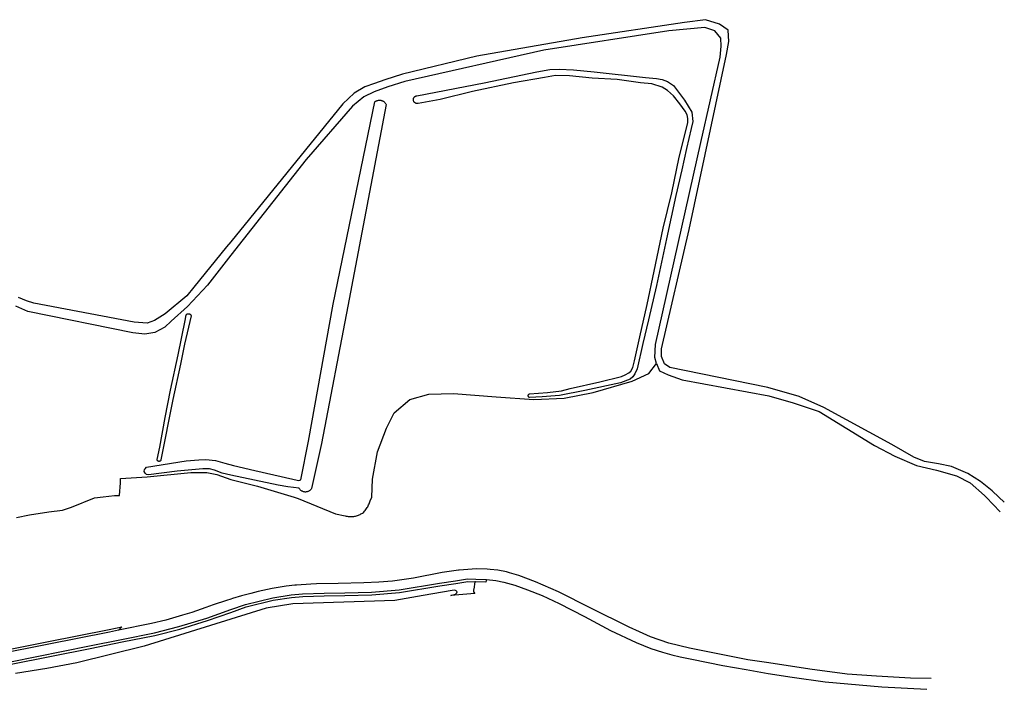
# Model space of a CAD drawing. Header units: metres. Extents: x 155581 to 157790, y 453982 to 460043.
# Tile 40 of 79: x 157421 to 157790, y 456428 to 456679. Entities that reach past the tile are written whole.
import ezdxf

# ---------------------------------------------------------------- set-up
doc = ezdxf.new("R2010")
doc.units = ezdxf.units.M
doc.header["$LTSCALE"] = 4
for name, color, linetype in [('G_BTD', 3, 'CONTINUOUS'), ('G_OWG', 6, 'CONTINUOUS'), ('G_WGD', 7, 'CONTINUOUS')]:
    doc.layers.add(name, color=color, linetype=linetype)

msp = doc.modelspace()

# ---------------------------------------------------------------- linework, layer by layer
at = {"layer": 'G_BTD', "linetype": 'Continuous', "transparency": 33554687}
for points in [[(157568.489, 456648.966), (157568.49, 456649.118), (157568.506, 456649.269), (157568.539, 456649.417), (157568.587, 456649.561), (157568.65, 456649.7), (157568.727, 456649.831), (157568.817, 456649.953), (157568.92, 456650.066), (157569.034, 456650.167), (157569.158, 456650.255), (157569.29, 456650.33), (157569.43, 456650.391), (157569.575, 456650.437), (157569.725, 456650.467), (157569.752, 456650.471), (157595.099, 456655.322), (157614.81, 456659.472), (157619.737, 456660.315), (157623.175, 456660.451), (157628.597, 456660.23), (157636.321, 456659.438), (157655.562, 456657.388), (157659.672, 456656.92), (157661.833, 456656.563), (157663.781, 456655.815), (157666.082, 456654.323), (157670.22, 456648.859), (157672.977, 456644.283), (157673.361, 456640.774), (157672.755, 456638.152), (157670.936, 456630.748), (157669.186, 456622.671), (157666.974, 456613.071), (157663.44, 456596.88), (157659.655, 456579.379), (157656.729, 456566.519), (157654.588, 456557.592), (157652.483, 456548.133), (157651.629, 456546.292), (157650.812, 456545.088), (157649.818, 456544.239), (157646.201, 456542.827), (157632.765, 456539.942), (157623.3, 456538.115), (157616.778, 456537.558), (157612.1, 456537.317), (157611.999, 456537.361), (157611.905, 456537.418), (157611.821, 456537.488), (157611.748, 456537.57), (157611.687, 456537.662), (157611.64, 456537.761), (157611.609, 456537.867), (157611.593, 456537.975), (157611.592, 456538.023), (157611.592, 456538.085), (157611.608, 456538.194), (157611.639, 456538.299), (157611.685, 456538.399), (157611.746, 456538.491), (157611.819, 456538.573), (157611.903, 456538.644), (157611.996, 456538.702), (157612.067, 456538.735), (157618.872, 456539.185), (157624.047, 456539.921), (157627.38, 456540.766), (157638.512, 456543.265), (157646.56, 456545.201), (157647.943, 456545.872), (157649.291, 456546.614), (157650.107, 456547.251), (157650.853, 456548.596), (157651.459, 456551.076), (157653.423, 456560.075), (157656.171, 456572.262), (157658.884, 456584.767), (157662.17, 456600.816), (157665.452, 456614.136), (157668.272, 456627.421), (157671.447, 456640.387), (157671.52, 456641.946), (157671.168, 456643.294), (157670.426, 456644.712), (157668.411, 456647.48), (157666.112, 456650.425), (157663.811, 456652.519), (157661.9, 456653.657), (157657.932, 456654.939), (157653.751, 456655.37), (157644.929, 456656.519), (157635.538, 456657.1), (157627.034, 456657.964), (157621.754, 456658.079), (157617.712, 456657.306), (157606.085, 456655.34), (157590.628, 456652.068), (157578.503, 456649.111), (157570.315, 456647.635), (157570.166, 456647.604), (157570.014, 456647.588), (157569.861, 456647.588), (157569.71, 456647.604), (157569.561, 456647.636), (157569.416, 456647.683), (157569.277, 456647.746), (157569.145, 456647.822), (157569.022, 456647.911), (157568.909, 456648.014), (157568.808, 456648.127), (157568.719, 456648.25), (157568.643, 456648.382), (157568.582, 456648.521), (157568.535, 456648.666), (157568.522, 456648.727), (157568.504, 456648.814), (157568.489, 456648.966)], [(157467.812, 456510.639), (157468.309, 456511.24), (157483.193, 456513.626), (157487.941, 456514.044), (157490.563, 456514.075), (157494.247, 456513.786), (157497.753, 456512.753), (157501.011, 456511.862), (157509.02, 456510.041), (157523.264, 456506.793), (157524.894, 456506.4), (157525.461, 456506.293), (157526.213, 456506.517), (157529.195, 456521.037), (157538.392, 456572.373), (157554.018, 456648.194), (157554.036, 456648.209), (157554.204, 456648.336), (157554.38, 456648.449), (157554.565, 456648.549), (157554.756, 456648.635), (157554.954, 456648.705), (157555.157, 456648.76), (157555.363, 456648.8), (157555.571, 456648.824), (157555.781, 456648.832), (157555.99, 456648.824), (157556.199, 456648.8), (157556.306, 456648.78), (157556.405, 456648.761), (157556.608, 456648.705), (157556.805, 456648.635), (157556.997, 456648.549), (157557.181, 456648.449), (157557.358, 456648.336), (157557.525, 456648.209), (157557.683, 456648.07), (157557.829, 456647.92), (157557.963, 456647.758), (157558.084, 456647.587), (157558.193, 456647.407), (157558.287, 456647.22), (157543.867, 456571.657), (157534.025, 456520.105), (157530.279, 456503.207), (157530.163, 456503.035), (157530.035, 456502.872), (157529.895, 456502.72), (157529.743, 456502.579), (157529.581, 456502.45), (157529.409, 456502.333), (157529.229, 456502.231), (157529.042, 456502.142), (157528.848, 456502.069), (157528.649, 456502.01), (157528.446, 456501.967), (157528.241, 456501.94), (157528.034, 456501.929), (157527.827, 456501.933), (157527.62, 456501.954), (157527.548, 456501.967), (157527.416, 456501.99), (157527.216, 456502.042), (157527.02, 456502.11), (157526.83, 456502.192), (157526.646, 456502.289), (157526.471, 456502.4), (157526.305, 456502.523), (157526.149, 456502.659), (157526.003, 456502.807), (157525.87, 456502.966), (157525.749, 456503.134), (157525.642, 456503.312), (157525.579, 456503.432), (157521.403, 456503.87), (157517.753, 456504.532), (157500, 456508.211), (157496.72, 456508.999), (157493.852, 456510.102), (157492.046, 456510.6), (157489.495, 456510.675), (157479.821, 456509.77), (157469.049, 456508.405), (157468.34, 456508.441), (157467.845, 456508.938), (157467.492, 456509.612), (157467.564, 456510.356), (157467.812, 456510.639)], [(157472.661, 456513.53), (157472.574, 456513.595), (157472.498, 456513.673), (157472.434, 456513.76), (157472.383, 456513.856), (157472.348, 456513.959), (157472.327, 456514.065), (157472.323, 456514.166), (157473.322, 456518.807), (157475.395, 456529.862), (157477.326, 456540.137), (157480.182, 456553.318), (157482.825, 456566.286), (157483.254, 456568.341), (157483.336, 456568.44), (157483.429, 456568.529), (157483.533, 456568.606), (157483.646, 456568.67), (157483.766, 456568.72), (157483.891, 456568.755), (157484.019, 456568.774), (157484.148, 456568.777), (157484.277, 456568.765), (157484.323, 456568.755), (157484.404, 456568.737), (157484.526, 456568.694), (157484.641, 456568.636), (157484.749, 456568.565), (157484.847, 456568.481), (157484.933, 456568.386), (157485.008, 456568.281), (157485.068, 456568.167), (157485.114, 456568.047), (157485.132, 456567.983), (157482.598, 456557.319), (157481.169, 456549.914), (157478.242, 456536.556), (157473.775, 456513.986), (157473.744, 456513.883), (157473.697, 456513.785), (157473.636, 456513.695), (157473.563, 456513.615), (157473.479, 456513.546), (157473.386, 456513.491), (157473.286, 456513.45), (157473.18, 456513.424), (157473.072, 456513.414), (157472.964, 456513.42), (157472.858, 456513.442), (157472.827, 456513.453), (157472.756, 456513.479), (157472.661, 456513.53)], [(157419.529, 456492.378), (157424.436, 456493.318), (157431.65, 456494.521), (157436.872, 456495.095), (157440.201, 456496.256), (157448.901, 456499.739), (157452.059, 456500.171), (157456.382, 456500.577), (157458.179, 456500.647), (157458.59, 456505.384), (157458.593, 456506.979), (157468.584, 456507.636), (157484.954, 456509.239), (157490.976, 456509.194), (157494.73, 456508.444), (157500, 456506.63), (157501.499, 456506.272), (157509.984, 456504.113), (157523.745, 456500), (157525.321, 456499.529), (157539.289, 456493.811), (157542.937, 456492.969), (157543.284, 456492.885), (157543.634, 456492.817), (157543.987, 456492.765), (157544.343, 456492.729), (157544.699, 456492.708), (157545.056, 456492.704), (157545.413, 456492.716), (157545.769, 456492.743), (157546.123, 456492.787), (157546.475, 456492.846), (157546.824, 456492.921), (157547.169, 456493.012), (157547.51, 456493.118), (157547.846, 456493.239), (157548.176, 456493.375), (157548.5, 456493.526), (157548.816, 456493.691), (157549.125, 456493.87), (157549.426, 456494.063), (157549.717, 456494.269), (157549.932, 456494.433), (157550.199, 456494.741), (157550.454, 456495.058), (157550.697, 456495.386), (157550.927, 456495.723), (157551.143, 456496.068), (157551.347, 456496.422), (157551.537, 456496.784), (157551.712, 456497.152), (157551.874, 456497.527), (157552.021, 456497.909), (157552.153, 456498.296), (157552.271, 456498.687), (157552.926, 456500), (157553.142, 456506.764), (157555.045, 456517.014), (157558.363, 456525.815), (157561.234, 456531.672), (157567.22, 456536.58), (157574.299, 456538.6), (157583.588, 456538.908), (157599.503, 456537.64), (157613.711, 456536.636), (157625.041, 456537.098), (157635.886, 456539.27), (157650.626, 456543.445), (157656.869, 456546.326), (157659.657, 456550.091)]]:
    msp.add_lwpolyline(points, dxfattribs=at)
at = {"layer": 'G_OWG', "linetype": 'Continuous', "transparency": 33554687}
for points in [[(157417.543, 456437.344), (157447.164, 456443.231), (157459.17, 456445.722), (157471.528, 456448.15), (157480.818, 456450.525), (157491.265, 456453.727), (157500, 456456.807), (157505.739, 456458.831), (157515.922, 456461.339), (157522.765, 456462.409), (157526.992, 456462.746), (157535.024, 456462.951), (157542.83, 456463.167), (157552.858, 456463.399), (157563.337, 456464.246), (157578.412, 456466.821), (157584.475, 456467.684), (157588.86, 456468.43), (157591.516, 456468.3)], [(157591.516, 456468.3), (157591.205, 456465.561), (157591.098, 456465.244), (157591.034, 456464.979), (157591.019, 456464.914), (157591.11, 456464.505), (157591.57, 456463.94), (157582.536, 456463.173), (157584.306, 456463.58), (157584.795, 456464.094), (157584.878, 456464.481), (157584.888, 456464.529), (157584.585, 456464.886), (157584.024, 456465.131), (157583.103, 456465.004), (157572.195, 456463.157), (157561.546, 456461.201), (157523.296, 456460.005), (157513.298, 456458.375), (157500, 456454.247), (157467.442, 456444.14), (157442.21, 456437.893), (157430.975, 456435.713), (157419.145, 456433.838)], [(157595.902, 456469.102), (157595.688, 456468.119), (157595.648, 456468.123), (157591.819, 456468.285), (157591.713, 456468.29), (157591.516, 456468.3)], [(157414.061, 456442.399), (157414.076, 456442.402), (157430.903, 456445.723), (157454.295, 456450.346), (157459.058, 456451.354), (157457.858, 456450.078)]]:
    msp.add_lwpolyline(points, dxfattribs=at)
at = {"layer": 'G_WGD', "linetype": 'Continuous', "transparency": 33554687}
for points in [[(157790.214, 456498.152), (157788.183, 456500), (157785.632, 456502.321), (157781.317, 456505.912), (157776.503, 456508.902), (157770.436, 456511.551), (157765.57, 456512.441), (157760.21, 456513.406), (157756.205, 456515.014), (157748.003, 456519.788), (157722.55, 456533.664), (157713.201, 456537.758), (157701.487, 456541.089), (157670.172, 456547.513), (157664.696, 456548.556), (157662.69, 456549.947), (157661.526, 456552.724), (157661.594, 456555.575), (157671.94, 456600.374), (157685.932, 456665.935), (157686.818, 456670.879), (157686.542, 456675.121), (157683.362, 456677.325), (157678.107, 456678.996), (157670.245, 456677.944), (157631.857, 456672.198), (157592.35, 456665.33), (157564.429, 456658.571), (157557.833, 456656.414), (157553.866, 456655.117), (157550.33, 456653.79), (157546.272, 456651.478), (157542.058, 456647.495), (157500, 456595.739), (157498.417, 456593.791), (157486.116, 456578.68), (157483.487, 456575.451), (157475.369, 456568.752), (157471.352, 456566.25), (157468.567, 456565.23), (157463.769, 456565.557), (157426.083, 456572.695), (157423.287, 456573.621), (157420.368, 456574.908)], [(157659.657, 456550.091), (157659.047, 456552.364), (157659.37, 456557.256), (157676.357, 456632.91), (157683.619, 456664.997), (157683.98, 456669.111), (157683.853, 456672.017), (157681.65, 456674.884), (157677.882, 456676.082), (157664.364, 456674.827), (157617.39, 456667.584), (157565.264, 456655.856), (157558.938, 456653.886), (157553.734, 456652), (157549.922, 456650.031), (157545.708, 456646.543), (157528.206, 456626.58), (157500, 456590.669), (157491.227, 456579.5), (157483.685, 456571.434), (157477.654, 456566.034), (157475.187, 456563.728), (157471.512, 456561.698), (157467.76, 456561.145), (157463.285, 456561.586), (157423.79, 456569.57), (157419.287, 456571.599)], [(157659.657, 456550.091), (157660.821, 456547.314), (157664.11, 456545.815), (157669.31, 456543.967), (157701.818, 456537.964), (157710.971, 456535.377), (157720.798, 456532.076), (157741.492, 456519.339), (157749.081, 456515.43), (157757.282, 456511.905), (157764.719, 456510.118), (157772.289, 456507.945), (157777.377, 456505.391), (157782.783, 456500.662), (157783.41, 456500), (157788.676, 456494.445)], [(157762.779, 456432.045), (157755.063, 456432.203), (157742.255, 456432.947), (157731.24, 456433.664), (157717.3, 456435.457), (157701.9, 456437.852), (157694.042, 456439.055), (157672.072, 456443.399), (157664.321, 456445.292), (157657.498, 456447.638), (157653.385, 456449.496), (157649.439, 456451.273), (157635.134, 456458.447), (157622.894, 456464.562), (157614.331, 456468.315), (157608.085, 456470.68), (157604.616, 456471.688), (157603.44, 456472.03), (157600.129, 456472.634), (157597.245, 456472.942), (157596.13, 456473.061), (157592.229, 456473.174), (157585.732, 456472.665), (157585.471, 456472.645), (157579.323, 456471.713), (157568.478, 456469.607), (157560.689, 456468.496), (157555.583, 456468.079), (157549.873, 456467.873), (157540.256, 456467.655), (157532.127, 456467.533), (157530.014, 456467.397), (157524.58, 456467.046), (157523.974, 456467.007), (157520.732, 456466.67), (157515.554, 456465.798), (157510.297, 456464.664), (157507.52, 456463.941), (157504.037, 456463.035), (157500.607, 456461.983), (157500, 456461.797), (157498.31, 456461.279), (157493.341, 456459.591), (157490.607, 456458.662), (157485.37, 456456.804), (157481.818, 456455.726), (157475.562, 456453.827), (157470.212, 456452.694), (157457.858, 456450.078)], [(157417.351, 456438.325), (157446.965, 456444.211), (157458.972, 456446.702), (157471.308, 456449.126), (157480.547, 456451.488), (157490.952, 456454.677), (157500, 456457.867), (157505.452, 456459.79), (157515.725, 456462.32), (157522.648, 456463.403), (157526.939, 456463.745), (157534.997, 456463.951), (157542.805, 456464.167), (157552.806, 456464.398), (157563.212, 456465.239), (157578.257, 456467.809), (157584.321, 456468.672), (157588.8, 456469.434), (157591.865, 456469.284), (157595.72, 456469.121), (157595.902, 456469.102)], [(157595.902, 456469.102), (157599.477, 456468.734), (157602.488, 456468.187), (157606.511, 456466.991), (157611.361, 456465.263), (157616.869, 456463.085), (157623.213, 456460.088), (157632.647, 456455.315), (157642.464, 456450.015), (157652.022, 456445.554), (157657.622, 456443.254), (157661.995, 456441.953), (157665.473, 456440.95), (157668.532, 456440.136), (157673.018, 456439.214), (157684.622, 456436.937), (157693.335, 456435.384), (157701.593, 456433.954), (157710.641, 456432.479), (157722.94, 456430.795), (157744.299, 456428.951), (157761.09, 456427.975)], [(157457.858, 456450.078), (157454.496, 456449.366), (157431.097, 456444.742), (157412.048, 456440.982)]]:
    msp.add_lwpolyline(points, dxfattribs=at)

doc.saveas('drawing.dxf')
